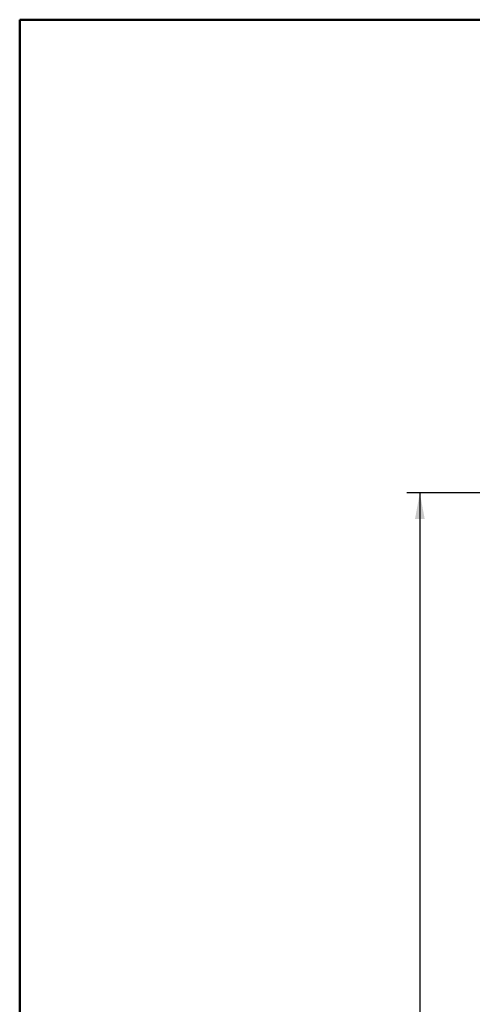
# Model space of a CAD drawing. Header units: millimetres. Extents: x 56 to 3092, y 90 to 4365.
# Tile 16 of 28: x 90 to 609, y 3236 to 4365. Entities that reach past the tile are written whole.
import ezdxf

# ---------------------------------------------------------------- set-up
doc = ezdxf.new("R2010")
doc.units = ezdxf.units.MM
doc.header["$LTSCALE"] = 15
doc.layers.add('CARTIGLIO', color=7, linetype='Continuous')
doc.layers.add('DISEGNO', color=7, linetype='Continuous')
doc.styles.add('SLDTEXTSTYLE0', font='ASTEP-SANS-REGULAR.TTF')
doc.dimstyles.new('SLDDIMSTYLE0', dxfattribs={"dimtxt": 41.740667, "dimasz": 30, "dimexe": 0, "dimexo": 0.0625, "dimgap": 10.435167, "dimtad": 0, "dimrnd": 1e-09, "dimzin": 12, "dimdsep": 46, "dimtxsty": 'SLDTEXTSTYLE0', "dimsah": 1, "dimcen": 0.09, "dimadec": 0, "dimazin": 3, "dimtfac": 1, "dimtofl": 0, "dimtmove": 0, "dimatfit": 3, "dimfxl": 0, "dimfrac": 2, "dimtolj": 1, "dimtzin": 12, "dimarcsym": 0})

# ---------------------------------------------------------------- blocks, each defined once
blk = doc.blocks.new('_D_5')
at = {"layer": 'DISEGNO'}
for p, q in [((775.2, 3822.3), (533.9, 3822.3)), ((548.9, 3822.3), (548.9, 3126.4)), ((548.9, 2351.3), (548.9, 3047.1)), ((777.4, 2351.3), (533.9, 2351.3))]:
    blk.add_line(p, q, dxfattribs=at)
for points in [[(548.9, 3822.3), (543.3, 3792.3), (554.5, 3792.3)], [(548.9, 2351.3), (554.5, 2381.3), (543.3, 2381.3)]]:
    blk.add_solid(points, dxfattribs=at)
at = {"layer": 'DISEGNO', "insert": (534.6, 3047.1), "char_height": 31.75, "attachment_point": 1, "rotation": 90, "style": 'SLDTEXTSTYLE0'}
blk.add_mtext('1471', dxfattribs=at)

msp = doc.modelspace()

# ---------------------------------------------------------------- linework, layer by layer
at = {"layer": 'CARTIGLIO', "lineweight": 50}
for p, q in [((90, 90), (90, 4365)), ((90, 4365), (3060, 4365))]:
    msp.add_line(p, q, dxfattribs=at)

# ---------------------------------------------------------------- dimensions: what is measured, and where the dimension line sits
at = {"layer": 'DISEGNO'}
dim = msp.add_linear_dim(base=(548.904, 2351.257), p1=(790.204, 3822.257), p2=(792.404, 2351.257), angle=90, dimstyle='SLDDIMSTYLE0', dxfattribs=at)
dim.commit()
dim.dimension.update_dxf_attribs({"geometry": '_D_5', "text_midpoint": (548.904, 3086.757), "dimtype": 160})

doc.saveas('drawing.dxf')
